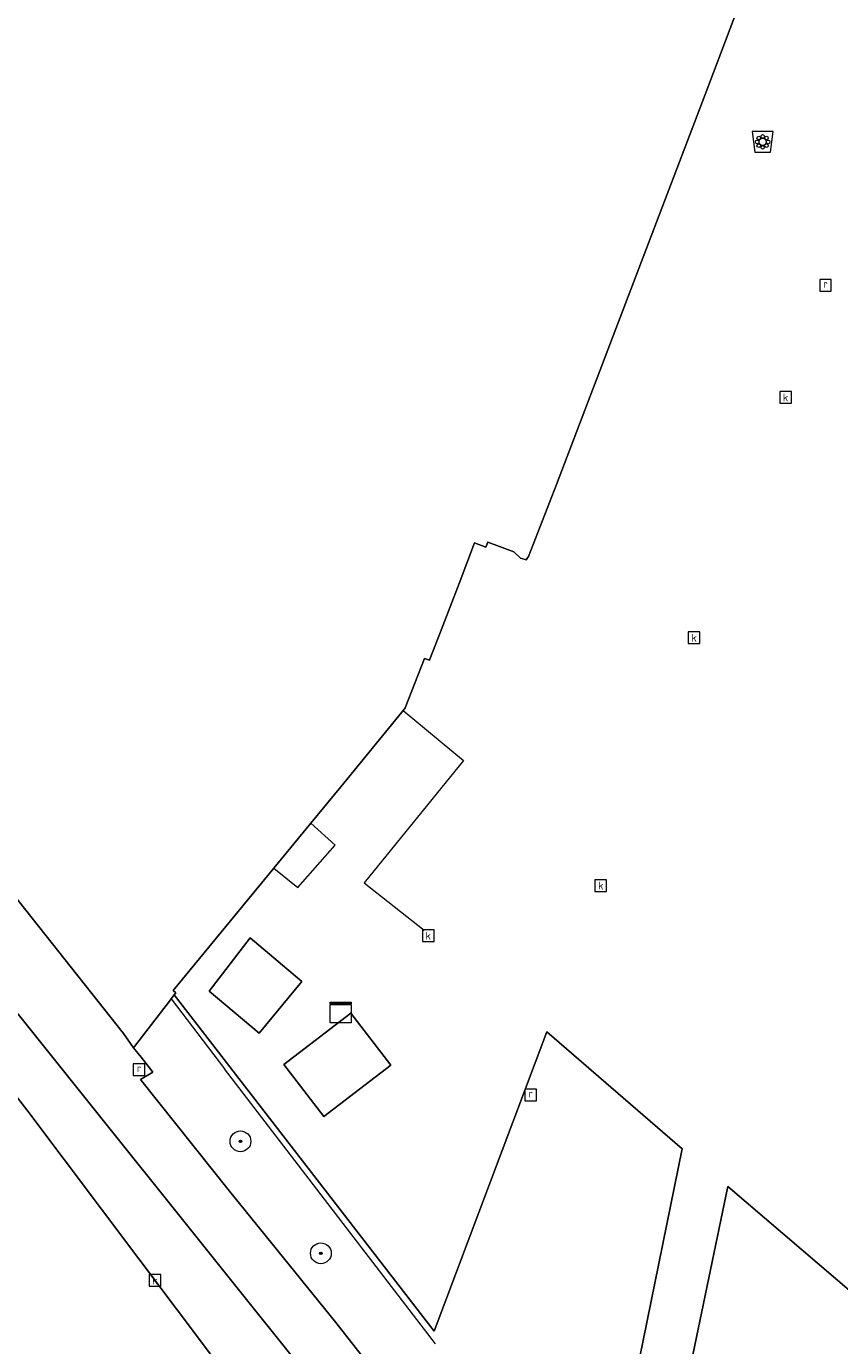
# Model space of a CAD drawing. Header units: millimetres. Extents: x 37131378 to 37737458, y 18584386 to 19114224.
# Tile 34 of 86: x 37437157 to 37468484, y 18963140 to 19013998. Entities that reach past the tile are written whole.
import ezdxf
from ezdxf.enums import TextEntityAlignment as Align

# ---------------------------------------------------------------- set-up
doc = ezdxf.new("R2010")
doc.units = ezdxf.units.MM
doc.header["$LTSCALE"] = 50
for name, color, linetype, lineweight in [('B2-WE-GR-BOOM-S', 252, 'Continuous', 25), ('B2-WE-GR-PLANTENBAK-S', 252, 'Continuous', 25), ('B2-WE-IE-MEUBILAIR_WEGMEUBILAIR-S', 252, 'Continuous', 25), ('B2-WE-IE-TERREINAFSCHEIDING_KUNSTMATIG_HEKWERK-G', 252, 'IE-TERREINAFSCHEIDING-KUNSTMATIG', 18), ('B2-WE-IE-TERREINAFSCHEIDING_KUNSTMATIG_MUUR-G', 252, 'IE-TERREINAFSCHEIDING-KUNSTMATIG-DICHT', 18), ('B2-WE-OG-BEBOUWING-GV', 252, 'Continuous', 13), ('B2-WE-OG-BEBOUWING_LAGE TRAFO-GV', 252, 'Continuous', 18), ('B2-WE-OG-TERREIN_CULTUURSCHEIDING-GV', 252, 'Continuous', 18), ('B2-WE-RI-GWA_KOLK-S', 252, 'Continuous', 25), ('B2-WE-RI-GWA_RIOOLPUT-S', 252, 'Continuous', 25), ('B2-WE-VH-VERHARDING_ASFALT-GV', 252, 'Continuous', 18), ('B2-WE-VH-VERHARDING_STRAATBAKSTEEN-GV', 252, 'Continuous', 18), ('B2-WE-VH-VERHARDING_TEGEL-GV', 252, 'Continuous', 18), ('B2-WE-VW-MARKERING-G', 252, 'Continuous', 18), ('pand', 7, 'Continuous', 0), ('Voetgangersgebied', 7, 'Continuous', 0)]:
    doc.layers.add(name, color=color, linetype=linetype, lineweight=lineweight)
doc.styles.add('NLCS-ISO', font='txt')
doc.linetypes.add('IE-TERREINAFSCHEIDING-KUNSTMATIG', pattern='A,4,[82,NLCS.shx,S=0.75,R=90,X=0,Y=0],4,-2', length=10)
doc.linetypes.add('IE-TERREINAFSCHEIDING-KUNSTMATIG-DICHT', pattern='A,8,-1,[82,NLCS.shx,S=0.75,R=90,X=0,Y=0],-1', length=10)

# ---------------------------------------------------------------- blocks, each defined once
blk = doc.blocks.new('SGR-BLOEMBAK-SO')
at = {"color": 0, "linetype": 'ByBlock', "lineweight": 18}
blk.add_lwpolyline([(-1.5, -2), (1.5, -2), (2, 2), (-2, 2)], close=True, dxfattribs=at)
for centre, radius in [((-1.05, 0), 0.35), ((-0.74, 0.74), 0.35), ((0, 0), 0.7), ((0, 1.05), 0.35), ((0.74, 0.74), 0.35), ((1.05, 0), 0.35), ((-0.74, -0.74), 0.35), ((0, -1.05), 0.35), ((0.74, -0.74), 0.35)]:
    blk.add_circle(centre, radius, dxfattribs=at)
blk = doc.blocks.new('SKL-DATA_KAST-SO')
at = {"color": 0, "linetype": 'ByBlock', "lineweight": 18}
for points in [[(-2, 2), (2, 2), (2, 1.68), (-2, 1.68)], [(-2, 1.52), (2, 1.52), (2, -2), (-2, -2)]]:
    blk.add_lwpolyline(points, close=True, dxfattribs=at)
blk = doc.blocks.new('SRI-PUT_INSPECTIEPUT_RIOOLPUT-SO')
at = {"color": 0, "linetype": 'ByBlock', "lineweight": 18}
blk.add_lwpolyline([(-1.12, -1.12), (1.12, -1.12), (1.12, 1.12), (-1.12, 1.12)], close=True, dxfattribs=at)
at = {"color": 0, "linetype": 'ByBlock', "lineweight": 18, "style": 'NLCS-ISO'}
blk.add_text('r', height=1.5, dxfattribs=at).set_placement((0, 0.28), align=Align.MIDDLE_CENTER)
blk = doc.blocks.new('SRI-KOLK-SO')
at = {"color": 0, "linetype": 'ByBlock', "lineweight": 18}
blk.add_lwpolyline([(-1.125, -1.125), (1.125, -1.125), (1.125, 1.125), (-1.125, 1.125)], close=True, dxfattribs=at)
at = {"color": 0, "linetype": 'ByBlock', "lineweight": 18, "style": 'NLCS-ISO'}
blk.add_text('k', height=1.5, dxfattribs=at).set_placement((0, 0), align=Align.MIDDLE_CENTER)
blk = doc.blocks.new('SGR-BOOM_01-SO')
at = {"linetype": 'ByBlock', "lineweight": 18}
h = blk.add_hatch(color=0, dxfattribs=at)
h.dxf.hatch_style = 1
edge = h.paths.add_edge_path()
edge.add_arc((0, 0), 0.25, 0, 360)
at = {"color": 0, "linetype": 'ByBlock', "lineweight": 18}
for radius in [2, 0.25]:
    blk.add_circle((0, 0), radius, dxfattribs=at)
blk = doc.blocks.new('BGT_DRD_ACAD_3_FMEBLOCK8997')
at = {"layer": 'Voetgangersgebied', "color": 255}
for points in [[(1.8645, 7.8805), (0.4285, 4.1065), (-5.2925, -10.9305), (-6.3655, -13.6965), (-6.4065, -13.7585), (-6.4585, -13.8375), (-6.5015, -13.8235), (-6.6785, -13.7645), (-6.9305, -13.5225), (-7.9335, -13.1535), (-8.0135, -13.3455), (-8.4465, -13.1805), (-9.0475, -14.7415), (-9.7395, -16.5405), (-10.1715, -17.6615), (-10.1865, -17.7005), (-10.3805, -17.6375), (-11.1195, -19.5415), (-11.1505, -19.5795), (-11.2015, -19.6415), (-11.2525, -19.7035), (-13.6025, -22.5785), (-14.7625, -23.9885), (-16.1855, -25.7195), (-20.0555, -30.4355), (-19.9625, -30.5245), (-20.0255, -30.6065), (-10.0025, -43.5625), (-5.6605, -32.0255), (-0.4515, -36.5355), (-2.0985, -44.6185)], [(-0.5065, -46.7055), (1.3015, -37.9915), (13.8435, -48.7065)]]:
    blk.add_lwpolyline(points, dxfattribs=at)
for points in [[(-18.6785, -30.4535), (-17.0875, -28.4085), (-15.1025, -30.0885), (-16.7525, -32.0735)], [(-15.7935, -33.2835), (-13.2125, -31.3095), (-11.6805, -33.3125), (-14.2615, -35.2865)]]:
    blk.add_lwpolyline(points, close=True, dxfattribs=at)

msp = doc.modelspace()

# ---------------------------------------------------------------- linework, layer by layer
at = {"layer": 'B2-WE-IE-TERREINAFSCHEIDING_KUNSTMATIG_HEKWERK-G'}
for points in [[(37442729.6937, 18976506.3389), (37444793.6937, 18973813.3389)], [(37452917.6937, 18963211.3389), (37444793.6937, 18973813.3389)]]:
    msp.add_lwpolyline(points, dxfattribs=at)
at = {"layer": 'B2-WE-IE-TERREINAFSCHEIDING_KUNSTMATIG_MUUR-G'}
msp.add_lwpolyline([(37451669.6937, 18987622.3389), (37453998.6937, 18985698.3389), (37450166.6937, 18980976.3389), (37452477.6937, 18979153.3389)], dxfattribs=at)
at = {"layer": 'B2-WE-OG-BEBOUWING-GV'}
msp.add_lwpolyline([(37417961.6937, 19004141.3389), (37440891.6937, 18975171.3389), (37441283.6937, 18974624.3389), (37442664.6937, 18976422.3389), (37442729.6937, 18976506.3389), (37442845.6937, 18976657.3389), (37442908.6937, 18976739.3389), (37442815.6937, 18976828.3389), (37446685.6937, 18981544.3389), (37448108.6937, 18983275.3389), (37449268.6937, 18984685.3389), (37451618.6937, 18987560.3389), (37451669.6937, 18987622.3389), (37451720.6937, 18987684.3389), (37451751.6937, 18987722.3389), (37452490.6937, 18989626.3389), (37452684.6937, 18989563.3389), (37452699.6937, 18989602.3389), (37453131.6937, 18990723.3389), (37453823.6937, 18992522.3389), (37454424.6937, 18994083.3389), (37454857.6937, 18993918.3389), (37454937.6937, 18994110.3389), (37455940.6937, 18993741.3389), (37456192.6937, 18993499.3389), (37456369.6937, 18993440.3389), (37456412.6937, 18993426.3389), (37456464.6937, 18993505.3389), (37456505.6937, 18993567.3389), (37457578.6937, 18996333.3389), (37463299.6937, 19011370.3389), (37464735.6937, 19015144.3389)], dxfattribs=at)
at = {"layer": 'B2-WE-OG-BEBOUWING_LAGE TRAFO-GV'}
for points in [[(37447768.6937, 18977175.3389), (37445783.6937, 18978855.3389), (37444192.6937, 18976810.3389), (37446118.6937, 18975190.3389)], [(37451190.6937, 18973951.3389), (37449658.6937, 18975954.3389), (37447077.6937, 18973980.3389), (37448609.6937, 18971977.3389)]]:
    msp.add_lwpolyline(points, close=True, dxfattribs=at)
at = {"layer": 'B2-WE-OG-TERREIN_CULTUURSCHEIDING-GV'}
for points in [[(37441283.6937, 18974624.3389), (37441573.6937, 18974256.3389), (37442030.6937, 18973676.3389), (37441552.6937, 18973398.3389), (37444982.6937, 18969089.3389), (37446402.6937, 18967335.3389), (37449081.6937, 18964026.3389), (37450944.6937, 18961654.3389), (37458611.6937, 18952321.3389), (37460772.6937, 18962645.3389), (37462419.6937, 18970728.3389), (37457210.6937, 18975238.3389), (37452868.6937, 18963701.3389), (37442845.6937, 18976657.3389), (37442729.6937, 18976506.3389), (37442664.6937, 18976422.3389)], [(37471816.6937, 18942563.3389), (37473142.6937, 18946852.3389), (37473274.6937, 18947285.3389), (37476714.6937, 18958557.3389), (37464172.6937, 18969272.3389), (37462364.6937, 18960558.3389), (37460240.6937, 18950344.3389), (37461827.6937, 18948430.3389), (37463492.6937, 18946648.3389), (37464606.6937, 18945581.3389), (37465443.6937, 18944726.3389), (37466837.6937, 18946355.3389), (37468520.6937, 18944936.3389), (37467113.6937, 18943309.3389), (37468115.6937, 18942508.3389), (37469945.6937, 18943132.3389), (37470927.6937, 18942833.3389)]]:
    msp.add_lwpolyline(points, close=True, dxfattribs=at)
at = {"layer": 'B2-WE-VH-VERHARDING_ASFALT-GV'}
for points in [[(37467256.6937, 18940504.3389), (37465844.6937, 18941725.3389), (37464606.6937, 18942740.3389), (37462821.6937, 18944345.3389), (37462148.6937, 18945003.3389), (37461800.6937, 18945344.3389), (37460770.6937, 18946396.3389), (37459758.6937, 18947584.3389), (37459476.6937, 18947931.3389), (37455769.6937, 18952481.3389), (37448781.6937, 18960991.3389), (37420082.6937, 18996851.3389), (37418483.6937, 18998747.3389), (37416020.6937, 19001454.3389), (37414873.6937, 19002581.3389), (37413781.6937, 19003502.3389), (37412625.6937, 19004342.3389), (37411566.6937, 19005008.3389), (37410468.6937, 19005606.3389), (37409335.6937, 19006135.3389), (37406325.6937, 19007355.3389), (37405805.6937, 19005445.3389)], [(37405805.6937, 19005445.3389), (37407550.6937, 19004743.3389), (37409016.6937, 19004052.3389), (37410422.6937, 19003247.3389), (37411699.6937, 19002376.3389), (37413005.6937, 19001303.3389), (37414093.6937, 19000300.3389), (37416178.6937, 18998203.3389), (37416267.6937, 18998009.3389), (37416263.6937, 18997822.3389), (37416200.6937, 18997674.3389), (37415981.6937, 18997418.3389), (37417830.6937, 18995624.3389), (37419503.6937, 18993871.3389), (37430119.6937, 18981268.3389), (37430222.6937, 18981062.3389), (37433992.6937, 18976305.3389), (37437167.6937, 18972226.3389), (37445837.6937, 18960690.3389)], [(37445837.6937, 18960690.3389), (37437167.6937, 18972226.3389), (37433992.6937, 18976305.3389)]]:
    msp.add_lwpolyline(points, dxfattribs=at)
at = {"layer": 'B2-WE-VH-VERHARDING_STRAATBAKSTEEN-GV'}
for points in [[(37464735.6937, 19015144.3389), (37463299.6937, 19011370.3389), (37457578.6937, 18996333.3389), (37456505.6937, 18993567.3389), (37456464.6937, 18993505.3389), (37456412.6937, 18993426.3389), (37456369.6937, 18993440.3389), (37456192.6937, 18993499.3389), (37455940.6937, 18993741.3389), (37454937.6937, 18994110.3389), (37454857.6937, 18993918.3389), (37454424.6937, 18994083.3389), (37453823.6937, 18992522.3389), (37453131.6937, 18990723.3389), (37452699.6937, 18989602.3389), (37452684.6937, 18989563.3389), (37452490.6937, 18989626.3389), (37451751.6937, 18987722.3389), (37451720.6937, 18987684.3389), (37451669.6937, 18987622.3389), (37451618.6937, 18987560.3389), (37449268.6937, 18984685.3389), (37448108.6937, 18983275.3389), (37446685.6937, 18981544.3389), (37442815.6937, 18976828.3389), (37442908.6937, 18976739.3389), (37442845.6937, 18976657.3389), (37452868.6937, 18963701.3389), (37457210.6937, 18975238.3389), (37462419.6937, 18970728.3389), (37460772.6937, 18962645.3389)], [(37462364.6937, 18960558.3389), (37464172.6937, 18969272.3389), (37476714.6937, 18958557.3389)]]:
    msp.add_lwpolyline(points, dxfattribs=at)
for points in [[(37444192.6937, 18976810.3389), (37445783.6937, 18978855.3389), (37447768.6937, 18977175.3389), (37446118.6937, 18975190.3389)], [(37447077.6937, 18973980.3389), (37449658.6937, 18975954.3389), (37451190.6937, 18973951.3389), (37448609.6937, 18971977.3389)]]:
    msp.add_lwpolyline(points, close=True, dxfattribs=at)
at = {"layer": 'B2-WE-VH-VERHARDING_TEGEL-GV'}
for points in [[(37416250.6937, 19006513.3389), (37407075.6937, 19010112.3389), (37406325.6937, 19007355.3389), (37409335.6937, 19006135.3389), (37410468.6937, 19005606.3389), (37411566.6937, 19005008.3389), (37412625.6937, 19004342.3389), (37413781.6937, 19003502.3389), (37414873.6937, 19002581.3389), (37416020.6937, 19001454.3389), (37418483.6937, 18998747.3389), (37420082.6937, 18996851.3389), (37448781.6937, 18960991.3389)], [(37450944.6937, 18961654.3389), (37449081.6937, 18964026.3389), (37446402.6937, 18967335.3389), (37444982.6937, 18969089.3389), (37441552.6937, 18973398.3389), (37442030.6937, 18973676.3389), (37441573.6937, 18974256.3389), (37441283.6937, 18974624.3389), (37440891.6937, 18975171.3389), (37417961.6937, 19004141.3389), (37416215.6937, 19006401.3389), (37416250.6937, 19006513.3389)]]:
    msp.add_lwpolyline(points, dxfattribs=at)
at = {"layer": 'B2-WE-VW-MARKERING-G'}
msp.add_lwpolyline([(37446685.6937, 18981544.3389), (37447616.6937, 18980798.3389), (37449053.6937, 18982430.3389), (37448108.6937, 18983275.3389)], dxfattribs=at)
at = {"layer": 'pand', "color": 1}
msp.add_lwpolyline([(37417961.6937, 19004141.3389), (37440891.6937, 18975171.3389), (37441283.6937, 18974624.3389), (37442664.6937, 18976422.3389), (37442729.6937, 18976506.3389), (37442845.6937, 18976657.3389), (37442908.6937, 18976739.3389), (37442815.6937, 18976828.3389), (37446685.6937, 18981544.3389), (37448108.6937, 18983275.3389), (37449268.6937, 18984685.3389), (37451618.6937, 18987560.3389), (37451669.6937, 18987622.3389), (37451720.6937, 18987684.3389), (37451751.6937, 18987722.3389), (37452490.6937, 18989626.3389), (37452684.6937, 18989563.3389), (37452699.6937, 18989602.3389), (37453131.6937, 18990723.3389), (37453823.6937, 18992522.3389), (37454424.6937, 18994083.3389), (37454857.6937, 18993918.3389), (37454937.6937, 18994110.3389), (37455940.6937, 18993741.3389), (37456192.6937, 18993499.3389), (37456369.6937, 18993440.3389), (37456412.6937, 18993426.3389), (37456464.6937, 18993505.3389), (37456505.6937, 18993567.3389), (37457578.6937, 18996333.3389), (37463299.6937, 19011370.3389), (37464735.6937, 19015144.3389)], dxfattribs=at)

# ---------------------------------------------------------------- block references
at = {"layer": 'B2-WE-GR-BOOM-S', "xscale": 200, "yscale": 200, "zscale": 200}
for p in [(37445403.6937, 18971016.3389), (37448501.6937, 18966698.3389)]:
    msp.add_blockref('SGR-BOOM_01-SO', p, dxfattribs=at)
at = {"layer": 'B2-WE-GR-PLANTENBAK-S', "xscale": 200, "yscale": 200, "zscale": 200}
msp.add_blockref('SGR-BLOEMBAK-SO', (37465519.6937, 19009546.3389), dxfattribs=at)
at = {"layer": 'B2-WE-IE-MEUBILAIR_WEGMEUBILAIR-S', "xscale": 200, "yscale": 200, "zscale": 200}
msp.add_blockref('SKL-DATA_KAST-SO', (37449263.6937, 18975981.3389), dxfattribs=at)
at = {"layer": 'B2-WE-RI-GWA_KOLK-S', "xscale": 200, "yscale": 200, "zscale": 200}
for p in [(37466402.6937, 18999691.3389), (37462879.6937, 18990426.3389), (37459284.6937, 18980872.3389), (37452637.6937, 18978942.3389), (37442107.6937, 18965654.3389)]:
    msp.add_blockref('SRI-KOLK-SO', p, dxfattribs=at)
at = {"layer": 'B2-WE-RI-GWA_RIOOLPUT-S', "xscale": 200, "yscale": 200, "zscale": 200}
for p in [(37467940.6937, 19004019.3389), (37441496.6937, 18973779.3389), (37456588.6937, 18972805.3389)]:
    msp.add_blockref('SRI-PUT_INSPECTIEPUT_RIOOLPUT-SO', p, dxfattribs=at)
at = {"layer": 'Voetgangersgebied', "color": 255, "xscale": 1000, "yscale": 1000, "zscale": 1000}
msp.add_blockref('BGT_DRD_ACAD_3_FMEBLOCK8997', (37462871.1937, 19007263.8389), dxfattribs=at)

doc.saveas('drawing.dxf')
